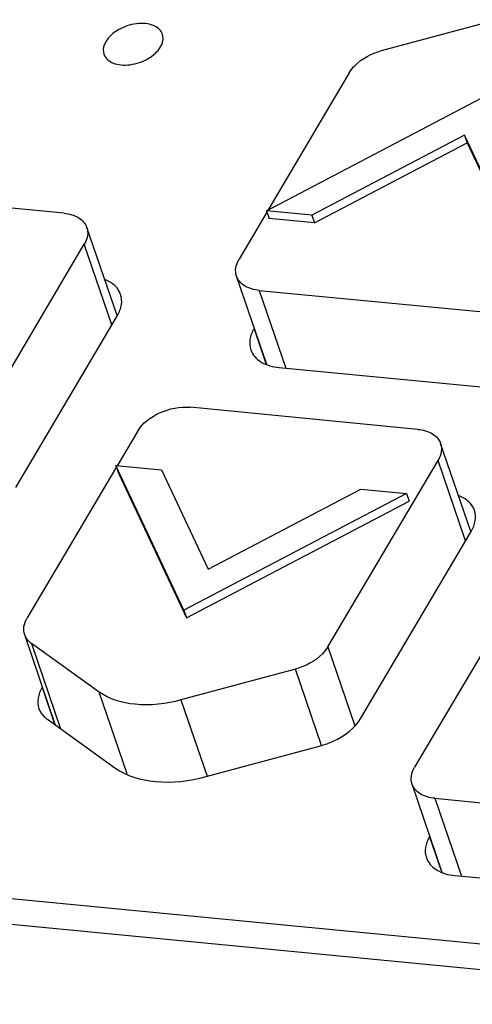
# Model space of a CAD drawing. Header units: millimetres. Extents: x -2787 to 4673, y -54 to 2046.
# Tile 118 of 124: x 3987.46 to 3996.24, y 863.01 to 882.09. Entities that reach past the tile are written whole.
import ezdxf

# ---------------------------------------------------------------- set-up
doc = ezdxf.new("R2010")
doc.units = ezdxf.units.MM
doc.header["$LTSCALE"] = 81.675
doc.layers.get('0').update_dxf_attribs({"linetype": 'CONTINUOUS'})

msp = doc.modelspace()

# ---------------------------------------------------------------- linework, layer by layer
at = {"color": 3}
for p, q in [((3994.482, 881.492), (3996.704, 882.092)), ((3993.855, 881.064), (3992.283, 878.405)), ((3992.247, 878.386), (3996.562, 880.648)), ((3996.092, 879.853), (3993.131, 878.301)), ((3996.092, 879.853), (3996.143, 879.705)), ((3996.997, 877.927), (3996.092, 879.853)), ((3993.181, 878.153), (3996.143, 879.705)), ((3996.143, 879.705), (3997.048, 877.779)), ((3988.323, 878.339), (3983.533, 878.802)), ((3992.256, 878.359), (3991.718, 877.448)), ((3992.247, 878.386), (3992.298, 878.238)), ((3993.131, 878.301), (3992.247, 878.386)), ((3993.181, 878.153), (3992.298, 878.238)), ((3993.131, 878.301), (3993.181, 878.153)), ((3989.35, 876.356), (3988.764, 878.065)), ((3986.743, 874.403), (3988.714, 877.738)), ((3989.249, 876.175), (3988.714, 877.738)), ((3992.254, 875.407), (3991.668, 877.12)), ((3992.109, 876.846), (3992.625, 875.338)), ((3992.109, 876.846), (3996.526, 876.42)), ((3987.386, 873.024), (3989.357, 876.358)), ((3992.013, 876.112), (3992.007, 876.103)), ((3992.007, 876.103), (3992.245, 875.409)), ((3992.497, 875.351), (3996.913, 874.924)), ((3995.186, 874.152), (3990.769, 874.579)), ((3989.747, 874.113), (3989.354, 873.448)), ((3996.212, 872.169), (3995.627, 873.878)), ((3993.439, 869.934), (3995.577, 873.551)), ((3996.112, 871.989), (3995.577, 873.551)), ((3989.339, 873.424), (3987.609, 870.497)), ((3990.649, 870.645), (3989.33, 873.451)), ((3989.33, 873.451), (3990.213, 873.365)), ((3989.339, 873.424), (3989.381, 873.303)), ((3989.381, 873.303), (3990.699, 870.497)), ((3990.213, 873.365), (3991.118, 871.439)), ((3994.963, 872.907), (3990.649, 870.645)), ((3991.118, 871.439), (3994.08, 872.992)), ((3994.08, 872.992), (3994.963, 872.907)), ((3994.963, 872.907), (3995.014, 872.759)), ((3990.699, 870.497), (3995.014, 872.759)), ((3994.082, 868.555), (3996.22, 872.172)), ((3990.649, 870.645), (3990.699, 870.497)), ((3996.7, 870.27), (3995.123, 867.602)), ((3988.16, 868.414), (3987.559, 870.169)), ((3987.689, 870.001), (3988.255, 868.348)), ((3989.001, 869.06), (3987.689, 870.001)), ((3993.439, 869.934), (3993.964, 868.403)), ((3992.813, 869.506), (3990.591, 868.907)), ((3993.319, 868.027), (3992.813, 869.506)), ((3987.904, 869.161), (3987.899, 869.152)), ((3987.899, 869.152), (3988.147, 868.425)), ((3989.544, 867.474), (3989.001, 869.06)), ((3990.591, 868.907), (3991.097, 867.427)), ((3987.999, 868.532), (3989.31, 867.591)), ((3991.077, 867.421), (3993.299, 868.02)), ((3995.659, 865.562), (3995.073, 867.275)), ((3995.514, 867.001), (3996.03, 865.493)), ((3995.514, 867.001), (4002.517, 866.325)), ((4003.26, 863.512), (3974.071, 866.328)), ((3995.418, 866.267), (3995.412, 866.257)), ((3995.412, 866.257), (3995.65, 865.564)), ((4003.308, 863.008), (3974.119, 865.825)), ((3995.902, 865.505), (4002.904, 864.83))]:
    msp.add_line(p, q, dxfattribs=at)
for points, knots in [([(3990.232, 881.81), (3990.205, 881.888), (3990.084, 881.986), (3989.895, 882.023), (3989.658, 882.016), (3989.376, 881.92), (3989.19, 881.762), (3989.134, 881.667)], [0, 0, 0, 0, 0.193505, 0.31565, 0.452732, 0.742498, 1, 1, 1, 1]), ([(3989.134, 881.667), (3989.122, 881.647), (3989.084, 881.572), (3989.076, 881.479), (3989.096, 881.422)], [0, 0, 0, 0, 0.27791, 1, 1, 1, 1]), ([(3990.194, 881.565), (3990.206, 881.585), (3990.243, 881.66), (3990.251, 881.753), (3990.232, 881.81)], [0, 0, 0, 0, 0.27791, 1, 1, 1, 1]), ([(3989.096, 881.422), (3989.123, 881.344), (3989.244, 881.246), (3989.433, 881.209), (3989.669, 881.216), (3989.951, 881.312), (3990.138, 881.47), (3990.194, 881.565)], [0, 0, 0, 0, 0.193505, 0.31565, 0.452732, 0.742498, 1, 1, 1, 1]), ([(3993.855, 881.064), (3993.885, 881.114), (3994.047, 881.315), (3994.29, 881.44), (3994.482, 881.492)], [0, 0, 0, 0, 0.22369, 1, 1, 1, 1]), ([(3988.323, 878.339), (3988.422, 878.33), (3988.604, 878.286), (3988.738, 878.141), (3988.764, 878.065)], [0, 0, 0, 0, 0.553187, 1, 1, 1, 1]), ([(3988.764, 878.065), (3988.782, 878.015), (3988.789, 877.897), (3988.745, 877.789), (3988.714, 877.738)], [0, 0, 0, 0, 0.469393, 1, 1, 1, 1]), ([(3991.668, 877.12), (3991.65, 877.171), (3991.643, 877.289), (3991.687, 877.396), (3991.718, 877.448)], [0, 0, 0, 0, 0.469393, 1, 1, 1, 1]), ([(3992.109, 876.846), (3992.01, 876.856), (3991.828, 876.899), (3991.694, 877.044), (3991.668, 877.12)], [0, 0, 0, 0, 0.553187, 1, 1, 1, 1]), ([(3989.42, 876.768), (3989.398, 876.832), (3989.313, 876.956), (3989.183, 877.028), (3989.112, 877.056)], [0, 0, 0, 0, 0.468625, 1, 1, 1, 1]), ([(3989.357, 876.358), (3989.395, 876.423), (3989.451, 876.557), (3989.442, 876.705), (3989.42, 876.768)], [0, 0, 0, 0, 0.530557, 1, 1, 1, 1]), ([(3992.007, 876.103), (3991.969, 876.038), (3991.914, 875.904), (3991.923, 875.756), (3991.945, 875.694)], [0, 0, 0, 0, 0.530557, 1, 1, 1, 1]), ([(3991.945, 875.694), (3991.977, 875.598), (3992.145, 875.417), (3992.372, 875.363), (3992.497, 875.351)], [0, 0, 0, 0, 0.44677, 1, 1, 1, 1]), ([(3989.747, 874.113), (3989.842, 874.274), (3990.175, 874.517), (3990.569, 874.598), (3990.769, 874.579)], [0, 0, 0, 0, 0.481565, 1, 1, 1, 1]), ([(3995.186, 874.152), (3995.285, 874.143), (3995.467, 874.099), (3995.601, 873.954), (3995.627, 873.878)], [0, 0, 0, 0, 0.553187, 1, 1, 1, 1]), ([(3995.627, 873.878), (3995.644, 873.828), (3995.652, 873.71), (3995.608, 873.602), (3995.577, 873.551)], [0, 0, 0, 0, 0.469393, 1, 1, 1, 1]), ([(3996.283, 872.581), (3996.261, 872.645), (3996.175, 872.769), (3996.046, 872.841), (3995.975, 872.869)], [0, 0, 0, 0, 0.468625, 1, 1, 1, 1]), ([(3996.22, 872.172), (3996.258, 872.236), (3996.313, 872.37), (3996.304, 872.518), (3996.283, 872.581)], [0, 0, 0, 0, 0.530557, 1, 1, 1, 1]), ([(3987.559, 870.169), (3987.542, 870.22), (3987.534, 870.338), (3987.578, 870.445), (3987.609, 870.497)], [0, 0, 0, 0, 0.469382, 1, 1, 1, 1]), ([(3987.689, 870.001), (3987.674, 870.012), (3987.618, 870.057), (3987.576, 870.12), (3987.559, 870.169)], [0, 0, 0, 0, 0.26427, 1, 1, 1, 1]), ([(3993.439, 869.934), (3993.41, 869.885), (3993.248, 869.683), (3993.005, 869.558), (3992.813, 869.506)], [0, 0, 0, 0, 0.22369, 1, 1, 1, 1]), ([(3987.899, 869.152), (3987.86, 869.087), (3987.805, 868.953), (3987.814, 868.805), (3987.836, 868.743)], [0, 0, 0, 0, 0.530618, 1, 1, 1, 1]), ([(3990.591, 868.907), (3990.303, 868.829), (3989.754, 868.763), (3989.201, 868.917), (3989.001, 869.06)], [0, 0, 0, 0, 0.547415, 1, 1, 1, 1]), ([(3987.836, 868.743), (3987.857, 868.68), (3987.91, 868.602), (3987.98, 868.545), (3987.999, 868.532)], [0, 0, 0, 0, 0.73573, 1, 1, 1, 1]), ([(3993.299, 868.02), (3993.383, 868.043), (3993.683, 868.15), (3993.964, 868.355), (3994.082, 868.555)], [0, 0, 0, 0, 0.271927, 1, 1, 1, 1]), ([(3989.31, 867.591), (3989.533, 867.432), (3990.147, 867.261), (3990.758, 867.334), (3991.077, 867.421)], [0, 0, 0, 0, 0.452583, 1, 1, 1, 1]), ([(3995.073, 867.275), (3995.055, 867.325), (3995.048, 867.443), (3995.092, 867.551), (3995.123, 867.602)], [0, 0, 0, 0, 0.469393, 1, 1, 1, 1]), ([(3995.514, 867.001), (3995.415, 867.01), (3995.233, 867.054), (3995.099, 867.199), (3995.073, 867.275)], [0, 0, 0, 0, 0.553187, 1, 1, 1, 1]), ([(3995.412, 866.257), (3995.374, 866.193), (3995.319, 866.059), (3995.328, 865.911), (3995.35, 865.848)], [0, 0, 0, 0, 0.530557, 1, 1, 1, 1]), ([(3995.35, 865.848), (3995.382, 865.753), (3995.55, 865.572), (3995.777, 865.517), (3995.902, 865.505)], [0, 0, 0, 0, 0.44677, 1, 1, 1, 1])]:
    msp.add_open_spline(points, degree=3, knots=knots, dxfattribs=at)

doc.saveas('drawing.dxf')
